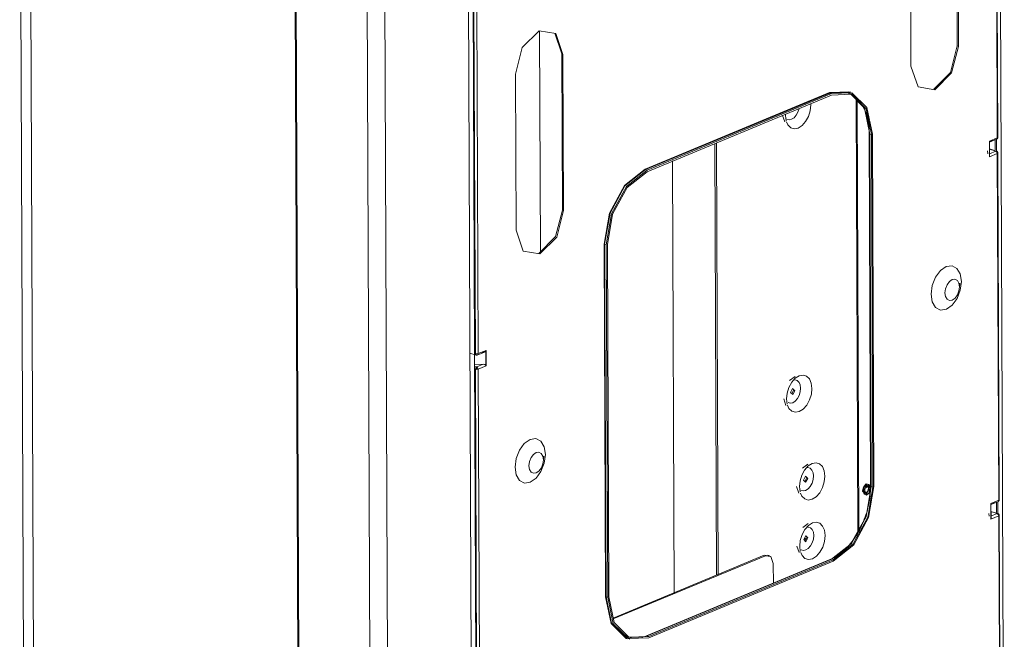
# Model space of a CAD drawing. Header units: millimetres. Extents: x 37142 to 74566, y 2709 to 34045.
# Tile 17 of 58: x 39172 to 39665, y 12721 to 13032. Entities that reach past the tile are written whole.
import ezdxf

# ---------------------------------------------------------------- set-up
doc = ezdxf.new("R2010")
doc.units = ezdxf.units.MM
doc.layers.add('G-XREF-____-OTLN', color=8, linetype='Continuous', lineweight=9)
doc.layers.add('M-EQPM-____-OTLN', color=50, linetype='Continuous', lineweight=20)

# ---------------------------------------------------------------- blocks, each defined once
blk = doc.blocks.new('City Class FR - City Class F_iam-V17-3D Вент Left')
at = {"layer": 'G-XREF-____-OTLN'}
for p, q in [((39662.4, 13202.31), (39664.99, 12554.32)), ((39171.62, 13168.13), (39174.21, 12517.62)), ((39176.69, 13164.06), (39179.28, 12513.55)), ((39661.46, 12972.52), (39660.77, 13146.33)), ((39661.71, 12972.59), (39661.02, 13146.75)), ((39311.97, 12471.38), (39309.37, 13121.89)), ((39312.5, 12470.85), (39309.9, 13122.85)), ((39345.47, 13110.51), (39348.05, 12464.1)), ((39356.95, 12457.08), (39354.35, 13107.59)), ((39398.93, 12443.74), (39396.33, 13094.25)), ((39641.45, 13018.57), (39641.14, 13096.82)), ((39641.74, 13096.62), (39642.05, 13018.38)), ((39618.23, 13008.48), (39617.91, 13086.72)), ((39399.57, 12864.45), (39398.84, 13045.94)), ((39399.94, 12864.38), (39399.25, 13038.19)), ((39400.66, 13038.22), (39401.35, 12864.42)), ((39432.11, 13026.15), (39432.55, 12915.44)), ((39443.25, 13014.57), (39439.77, 13024.92)), ((39642.05, 13018.38), (39641.45, 13018.57)), ((39443.56, 12936.32), (39443.25, 13014.57)), ((39443.85, 13014.37), (39443.25, 13014.57)), ((39443.85, 13014.37), (39444.16, 12936.13)), ((39420.33, 12926.23), (39420.02, 13004.47)), ((39587.71, 12995.63), (39577.37, 12995.23)), ((39587.85, 12995.41), (39587.03, 12995.67)), ((39577.37, 12995.23), (39484.98, 12956.83)), ((39485.13, 12956.6), (39577.52, 12995)), ((39485.96, 12956.34), (39578.35, 12994.74)), ((39485.96, 12955.59), (39578.35, 12993.99)), ((39577.52, 12995), (39587.8, 12995.4)), ((39578.35, 12994.74), (39577.52, 12995)), ((39591.55, 12775.36), (39590.69, 12991.53)), ((39591.29, 12990.99), (39592.14, 12776.45)), ((39568.04, 12989.04), (39568.02, 12989.71)), ((39553.87, 12983.77), (39554.96, 12980.52)), ((39555.32, 12984.43), (39555.3, 12983.75)), ((39555.3, 12983.75), (39555.62, 12981.11)), ((39597.29, 12974.7), (39597.99, 12798.11)), ((39598.33, 12797.83), (39597.63, 12974.43)), ((39597.63, 12974.43), (39598.45, 12974.17)), ((39599.16, 12797.57), (39598.45, 12974.17)), ((39598.98, 12974.39), (39599.69, 12797.79)), ((39657.52, 12970.89), (39661.46, 12972.52)), ((39657.52, 12970.51), (39659.28, 12971.24)), ((39657.55, 12963.06), (39657.52, 12970.89)), ((39657.53, 12970.36), (39661.09, 12971.84)), ((39660.43, 12966.46), (39660.4, 12971.64)), ((39661.03, 12965.63), (39661, 12971.85)), ((39661.24, 12971.94), (39661.46, 12972.52)), ((39661.46, 12972.52), (39661.71, 12972.61)), ((39520.73, 12753.4), (39519.87, 12969.69)), ((39521.63, 12753.33), (39520.77, 12970.06)), ((39656.49, 12965.97), (39656.73, 12964.52)), ((39661.04, 12965.89), (39657.54, 12967.01)), ((39657.54, 12966.89), (39660.74, 12965.87)), ((39660.74, 12965.87), (39657.55, 12964.54)), ((39657.6, 12963.4), (39657.57, 12970.65)), ((39657.6, 12963.43), (39657.57, 12970.63)), ((39499.52, 12744.14), (39498.66, 12960.97)), ((39661.49, 12964.7), (39657.55, 12963.06)), ((39657.57, 12964.07), (39657.6, 12963.43)), ((39661.49, 12964.7), (39661.72, 12965.15)), ((39662.18, 12790.9), (39661.49, 12964.7)), ((39662.44, 12790.96), (39661.74, 12965.12)), ((39485.96, 12956.34), (39485.13, 12956.6)), ((39444.16, 12936.13), (39443.56, 12936.32)), ((39464.45, 12919.19), (39465.15, 12742.59)), ((39465.43, 12742.6), (39464.73, 12919.2)), ((39464.73, 12919.2), (39465.55, 12918.93)), ((39466.26, 12742.34), (39465.55, 12918.93)), ((39466.79, 12742.56), (39466.08, 12919.15)), ((39642.46, 12897.54), (39642.72, 12899.66)), ((39397.25, 12864.67), (39400.3, 12863.7)), ((39400.29, 12682.82), (39399.57, 12864.31)), ((39400.87, 12863.68), (39404.55, 12865.21)), ((39401.35, 12864.42), (39405.29, 12866.05)), ((39403.22, 12864.81), (39403.83, 12865.06)), ((39404.03, 12865.17), (39404.65, 12865.23)), ((39405.16, 12865.72), (39405.18, 12858.52)), ((39405.29, 12866.05), (39405.32, 12858.23)), ((39403.85, 12859.1), (39399.59, 12858.99)), ((39400.63, 12857.76), (39399.59, 12858.09)), ((39403.85, 12859.1), (39400.63, 12857.76)), ((39405.32, 12858.23), (39401.38, 12856.59)), ((39400.67, 12682.75), (39399.97, 12856.56)), ((39401.38, 12856.59), (39402.08, 12682.79)), ((39560.15, 12853.02), (39557.39, 12851)), ((39558.49, 12844.19), (39559.4, 12846.03)), ((39559.02, 12847.01), (39559.4, 12846.03)), ((39554.44, 12841.72), (39555.52, 12838.48)), ((39555.87, 12841.7), (39556.19, 12839.07)), ((39434.25, 12813.05), (39434.1, 12811.57)), ((39566.62, 12809.06), (39563.86, 12807.04)), ((39565.5, 12803.05), (39565.87, 12802.07)), ((39565.87, 12802.07), (39565.04, 12800.27)), ((39595.83, 12799.09), (39594.54, 12797.88)), ((39597.23, 12797.32), (39596.69, 12798.99)), ((39597.65, 12797.83), (39597.41, 12798.2)), ((39560.91, 12797.76), (39562, 12794.52)), ((39562.34, 12797.75), (39562.66, 12795.11)), ((39594.72, 12796.94), (39594.5, 12795.82)), ((39595.18, 12796.3), (39595.12, 12795.78)), ((39595.51, 12793.86), (39596.43, 12794.74)), ((39595.73, 12794.59), (39595.73, 12794.6)), ((39596.74, 12794.2), (39595.86, 12793.51)), ((39596.02, 12793.85), (39596.44, 12794.02)), ((39598.24, 12797.96), (39596.14, 12784.53)), ((39596.81, 12795.44), (39597.23, 12797.32)), ((39597.17, 12796.63), (39597.11, 12796.11)), ((39597.24, 12795.05), (39597.73, 12796.95)), ((39597.83, 12797.13), (39597.25, 12794.91)), ((39597.93, 12796.73), (39597.87, 12796.09)), ((39598.33, 12797.83), (39599.16, 12797.57)), ((39658.25, 12789.26), (39662.18, 12790.9)), ((39658.25, 12788.88), (39660.01, 12789.61)), ((39658.28, 12781.43), (39658.25, 12789.26)), ((39658.26, 12788.73), (39661.82, 12790.21)), ((39658.33, 12781.77), (39658.3, 12789.02)), ((39658.33, 12781.8), (39658.3, 12789)), ((39661.15, 12784.83), (39661.13, 12790.01)), ((39661.75, 12784), (39661.73, 12790.22)), ((39661.97, 12790.31), (39662.18, 12790.9)), ((39662.18, 12790.9), (39662.43, 12790.98)), ((39657.21, 12784.34), (39657.46, 12782.9)), ((39661.77, 12784.26), (39658.26, 12785.38)), ((39658.26, 12785.26), (39661.46, 12784.24)), ((39661.46, 12784.24), (39658.27, 12782.92)), ((39662.22, 12783.07), (39662.44, 12783.52)), ((39663.16, 12609.33), (39662.47, 12783.49)), ((39566.74, 12779.26), (39563.98, 12777.23)), ((39595.18, 12781.67), (39588.14, 12769.04)), ((39662.22, 12783.07), (39658.28, 12781.43)), ((39658.29, 12782.44), (39658.33, 12781.8)), ((39662.91, 12609.27), (39662.22, 12783.07)), ((39565.67, 12771.33), (39564.71, 12771.63)), ((39565.9, 12771.64), (39564.89, 12771.96)), ((39565.99, 12772.27), (39565.16, 12770.46)), ((39565.62, 12773.24), (39565.99, 12772.27)), ((39561.03, 12767.96), (39562.12, 12764.71)), ((39562.46, 12767.94), (39562.78, 12765.3)), ((39468.94, 12731.87), (39544.66, 12763.34)), ((39469.04, 12731.47), (39545.26, 12763.15)), ((39578.08, 12761.39), (39485.68, 12722.99)), ((39486.06, 12723), (39578.46, 12761.4)), ((39486.89, 12722.73), (39579.28, 12761.14)), ((39579.28, 12760.39), (39486.89, 12721.99)), ((39544.66, 12763.34), (39547.48, 12762.87)), ((39544.66, 12763.34), (39545.26, 12763.15)), ((39547.1, 12763.28), (39546.5, 12763.47)), ((39549.25, 12759.21), (39549.29, 12749.28)), ((39578.46, 12761.4), (39577.93, 12761.29)), ((39578.46, 12761.4), (39579.28, 12761.14)), ((39465.43, 12742.6), (39466.26, 12742.34)), ((39476.56, 12721.58), (39477.39, 12721.32)), ((39486.06, 12723), (39486.89, 12722.73))]:
    blk.add_line(p, q, dxfattribs=at)
for points in [[(39420.02, 13004.47, 0), (39423.46, 13017.78, 0), (39431.87, 13026.19, 0), (39440.31, 13024.78, 0), (39443.85, 13014.37, 0)], [(39642.05, 13018.38, 0), (39638.61, 13005.08, 0), (39630.21, 12996.67, 0), (39621.76, 12998.08, 0), (39618.23, 13008.48, 0)], [(39629.61, 12996.86, 0), (39638.01, 13005.27, 0), (39641.45, 13018.57, 0)], [(39577.52, 12995, 0), (39577.42, 12995.09, 0), (39577.37, 12995.23, 0)], [(39578.35, 12994.74, 0), (39588.62, 12995.13, 0), (39596.18, 12987.69, 0), (39598.98, 12974.39, 0)], [(39598.45, 12974.17, 0), (39595.72, 12987.12, 0), (39588.36, 12994.38, 0), (39578.35, 12993.99, 0)], [(39586.79, 12994.91, 0), (39587.45, 12994.67, 0), (39588.1, 12994.39, 0), (39588.74, 12994.07, 0), (39589.36, 12993.71, 0), (39589.96, 12993.3, 0), (39590.55, 12992.85, 0), (39591.12, 12992.35, 0), (39591.67, 12991.82, 0), (39592.2, 12991.24, 0), (39592.71, 12990.63, 0), (39593.19, 12989.97, 0), (39593.66, 12989.27, 0), (39594.09, 12988.54, 0), (39594.51, 12987.77, 0), (39594.9, 12986.96, 0), (39595.26, 12986.12, 0), (39595.59, 12985.24, 0), (39595.9, 12984.33, 0), (39596.17, 12983.39, 0), (39596.42, 12982.43, 0), (39596.64, 12981.43, 0), (39596.83, 12980.41, 0), (39596.98, 12979.37, 0), (39597.11, 12978.3, 0), (39597.2, 12977.21, 0), (39597.26, 12976.11, 0), (39597.29, 12974.98, 0), (39597.29, 12974.7, 0)], [(39597.63, 12974.43, 0), (39594.89, 12987.39, 0), (39587.84, 12994.52, 0)], [(39555.79, 12980.56, 0), (39556.54, 12978.99, 0), (39557.95, 12977.59, 0), (39559.73, 12977.05, 0), (39561.7, 12977.43, 0), (39563.67, 12978.69, 0), (39565.44, 12980.7, 0), (39566.84, 12983.27, 0), (39567.74, 12986.14, 0), (39568.04, 12989.04, 0)], [(39562.15, 12987.26, 0), (39561.6, 12985.49, 0), (39560.72, 12983.89, 0), (39559.62, 12982.64, 0), (39558.39, 12981.85, 0), (39557.17, 12981.62, 0), (39556.06, 12981.95, 0)], [(39597.63, 12974.43, 0), (39597.29, 12974.68, 0), (39597.54, 12974.95, 0)], [(39657.57, 12970.63, 0), (39657.56, 12970.75, 0), (39657.52, 12970.89, 0)], [(39661.69, 12972.57, 0), (39661.66, 12972.44, 0), (39661.6, 12972.31, 0), (39661.52, 12972.18, 0), (39661.42, 12972.06, 0), (39661.32, 12971.97, 0), (39661.2, 12971.89, 0), (39661.13, 12971.85, 0)], [(39661.49, 12964.7, 0), (39661.27, 12965.43, 0), (39660.74, 12965.87, 0)], [(39661.72, 12965.15, 0), (39661.69, 12965.25, 0), (39661.65, 12965.36, 0), (39661.59, 12965.46, 0), (39661.53, 12965.56, 0), (39661.44, 12965.65, 0), (39661.36, 12965.73, 0), (39661.27, 12965.79, 0), (39661.17, 12965.84, 0), (39661.09, 12965.88, 0), (39661.08, 12965.88, 0)], [(39657.55, 12963.06, 0), (39657.59, 12963.25, 0), (39657.6, 12963.43, 0)], [(39484.98, 12956.83, 0), (39474.67, 12948.65, 0), (39467.15, 12934.87, 0), (39464.45, 12919.19, 0)], [(39464.73, 12919.2, 0), (39467.42, 12934.78, 0), (39474.89, 12948.47, 0), (39485.13, 12956.6, 0)], [(39465.55, 12918.93, 0), (39468.24, 12934.51, 0), (39475.71, 12948.2, 0), (39485.96, 12956.34, 0)], [(39485.13, 12956.6, 0), (39485.02, 12956.69, 0), (39484.98, 12956.83, 0)], [(39466.08, 12919.15, 0), (39468.7, 12934.33, 0), (39475.98, 12947.67, 0), (39485.96, 12955.59, 0)], [(39431.71, 12914.61, 0), (39440.12, 12923.02, 0), (39443.56, 12936.32, 0)], [(39444.16, 12936.13, 0), (39440.72, 12922.83, 0), (39432.31, 12914.42, 0), (39423.87, 12915.83, 0), (39420.33, 12926.23, 0)], [(39464.73, 12919.2, 0), (39464.58, 12919.21, 0), (39464.45, 12919.19, 0)], [(39643.52, 12900.51, 0), (39642.92, 12904.36, 0), (39641.26, 12907.15, 0), (39638.78, 12908.45, 0), (39635.87, 12908.06, 0), (39632.96, 12906.03, 0), (39630.5, 12902.69, 0), (39628.86, 12898.53, 0), (39628.29, 12894.18, 0)], [(39635.26, 12894.88, 0), (39635.53, 12896.95, 0), (39636.31, 12898.94, 0), (39637.49, 12900.54, 0), (39638.88, 12901.51, 0), (39640.27, 12901.7, 0), (39641.46, 12901.08, 0), (39642.26, 12899.75, 0), (39642.54, 12897.9, 0)], [(39643.52, 12900.51, 0), (39642.95, 12896.15, 0), (39641.31, 12891.99, 0), (39638.85, 12888.65, 0), (39635.94, 12886.63, 0), (39633.03, 12886.24, 0), (39630.55, 12887.53, 0), (39628.89, 12890.32, 0), (39628.29, 12894.18, 0)], [(39635.26, 12894.88, 0), (39635.55, 12893.03, 0), (39636.35, 12891.69, 0), (39637.53, 12891.08, 0), (39638.93, 12891.27, 0), (39640.32, 12892.24, 0), (39641.49, 12893.84, 0), (39642.27, 12895.83, 0), (39642.54, 12897.9, 0)], [(39399.94, 12864.38, 0), (39400.67, 12864.29, 0), (39401.35, 12864.42, 0)], [(39400.61, 12863.72, 0), (39400.14, 12863.8, 0), (39399.94, 12864.38, 0)], [(39400.27, 12863.71, 0), (39400.35, 12863.69, 0), (39400.43, 12863.67, 0), (39400.52, 12863.66, 0), (39400.6, 12863.66, 0), (39400.68, 12863.66, 0), (39400.75, 12863.67, 0), (39400.79, 12863.67, 0)], [(39401.35, 12864.42, 0), (39401.01, 12863.78, 0), (39400.61, 12863.72, 0)], [(39403.83, 12865.06, 0), (39404.64, 12865.25, 0), (39405.16, 12865.72, 0)], [(39405.29, 12866.05, 0), (39405.23, 12865.88, 0), (39405.16, 12865.72, 0)], [(39399.97, 12856.56, 0), (39400.16, 12857.3, 0), (39400.63, 12857.76, 0)], [(39400.63, 12857.76, 0), (39401.03, 12857.27, 0), (39401.38, 12856.59, 0)], [(39405.18, 12858.52, 0), (39404.67, 12858.95, 0), (39403.85, 12859.1, 0)], [(39405.18, 12858.52, 0), (39405.26, 12858.37, 0), (39405.32, 12858.23, 0)], [(39399.97, 12856.56, 0), (39400.7, 12856.47, 0), (39401.38, 12856.59, 0)], [(39400.63, 12857.02, 0), (39400.54, 12856.92, 0), (39400.5, 12856.78, 0)], [(39400.78, 12856.78, 0), (39400.65, 12856.76, 0), (39400.5, 12856.78, 0)], [(39400.78, 12856.78, 0), (39400.71, 12856.92, 0), (39400.63, 12857.02, 0)], [(39568.61, 12847, 0), (39568.28, 12849.63, 0), (39567.37, 12851.76, 0), (39565.95, 12853.16, 0), (39564.17, 12853.69, 0), (39562.2, 12853.31, 0), (39560.24, 12852.06, 0), (39558.47, 12850.05, 0), (39557.06, 12847.48, 0), (39556.17, 12844.6, 0), (39555.87, 12841.7, 0)], [(39559.38, 12851.14, 0), (39560.15, 12851.22, 0), (39561.26, 12850.89, 0), (39562.14, 12850.02, 0), (39562.71, 12848.69, 0), (39562.91, 12847.05, 0)], [(39556.35, 12838.52, 0), (39557.1, 12836.94, 0), (39558.52, 12835.55, 0), (39560.3, 12835.01, 0), (39562.27, 12835.39, 0), (39564.24, 12836.64, 0), (39566.01, 12838.65, 0), (39567.41, 12841.22, 0), (39568.31, 12844.1, 0), (39568.61, 12847, 0)], [(39562.91, 12847.05, 0), (39562.72, 12845.24, 0), (39562.16, 12843.45, 0), (39561.29, 12841.85, 0), (39560.19, 12840.59, 0), (39558.96, 12839.81, 0), (39557.73, 12839.57, 0), (39556.62, 12839.91, 0)], [(39560, 12845.84, 0), (39558.93, 12846.89, 0), (39557.88, 12844.96, 0)], [(39557.88, 12844.96, 0), (39558.95, 12843.91, 0), (39560, 12845.84, 0)], [(39419.81, 12807.53, 0), (39420.38, 12811.88, 0), (39422.02, 12816.04, 0), (39424.48, 12819.38, 0), (39427.38, 12821.4, 0), (39430.3, 12821.8, 0), (39432.77, 12820.5, 0), (39434.44, 12817.71, 0), (39435.03, 12813.85, 0)], [(39419.81, 12807.53, 0), (39420.41, 12803.67, 0), (39422.07, 12800.88, 0), (39424.55, 12799.58, 0), (39427.46, 12799.98, 0), (39430.37, 12802, 0), (39432.83, 12805.34, 0), (39434.47, 12809.5, 0), (39435.03, 12813.85, 0)], [(39434.06, 12811.25, 0), (39433.78, 12813.1, 0), (39432.98, 12814.43, 0), (39431.8, 12815.05, 0), (39430.4, 12814.86, 0), (39429.01, 12813.89, 0), (39427.84, 12812.3, 0), (39427.05, 12810.31, 0), (39426.78, 12808.22, 0)], [(39434.06, 12811.25, 0), (39433.79, 12809.17, 0), (39433.01, 12807.18, 0), (39431.83, 12805.58, 0), (39430.44, 12804.61, 0), (39429.05, 12804.43, 0), (39427.86, 12805.05, 0), (39427.07, 12806.38, 0), (39426.78, 12808.22, 0)], [(39575.08, 12803.04, 0), (39574.76, 12805.68, 0), (39573.84, 12807.8, 0), (39572.43, 12809.2, 0), (39570.65, 12809.73, 0), (39568.68, 12809.36, 0), (39566.71, 12808.1, 0), (39564.94, 12806.09, 0), (39563.54, 12803.52, 0), (39562.64, 12800.65, 0), (39562.34, 12797.75, 0)], [(39562.83, 12794.56, 0), (39563.58, 12792.99, 0), (39564.99, 12791.59, 0), (39566.77, 12791.05, 0), (39568.74, 12791.43, 0), (39570.71, 12792.69, 0), (39572.48, 12794.7, 0), (39573.88, 12797.26, 0), (39574.78, 12800.14, 0), (39575.08, 12803.04, 0)], [(39563.09, 12795.95, 0), (39564.2, 12795.62, 0), (39565.43, 12795.85, 0), (39566.66, 12796.63, 0), (39567.76, 12797.89, 0), (39568.64, 12799.49, 0), (39569.2, 12801.28, 0), (39569.38, 12803.09, 0)], [(39565.85, 12807.18, 0), (39566.62, 12807.27, 0), (39567.73, 12806.93, 0), (39568.61, 12806.06, 0), (39569.18, 12804.74, 0), (39569.38, 12803.09, 0)], [(39566.47, 12801.88, 0), (39565.41, 12802.93, 0), (39564.35, 12801, 0)], [(39564.35, 12801, 0), (39565.42, 12799.95, 0), (39566.47, 12801.88, 0)], [(39578.08, 12761.39, 0), (39578.86, 12761.74, 0), (39579.64, 12762.13, 0), (39580.43, 12762.57, 0), (39581.21, 12763.05, 0), (39581.99, 12763.57, 0), (39582.76, 12764.13, 0), (39583.53, 12764.74, 0), (39584.29, 12765.39, 0), (39585.04, 12766.08, 0), (39585.78, 12766.8, 0), (39586.51, 12767.57, 0), (39587.23, 12768.37, 0), (39587.93, 12769.2, 0), (39588.62, 12770.07, 0), (39589.29, 12770.97, 0), (39589.94, 12771.91, 0), (39590.58, 12772.87, 0), (39591.19, 12773.85, 0), (39591.78, 12774.87, 0), (39592.36, 12775.91, 0), (39592.9, 12776.97, 0), (39593.43, 12778.05, 0), (39593.93, 12779.15, 0), (39594.4, 12780.27, 0), (39594.85, 12781.4, 0), (39595.27, 12782.55, 0), (39595.66, 12783.71, 0), (39596.02, 12784.88, 0), (39596.36, 12786.05, 0), (39596.66, 12787.23, 0), (39596.94, 12788.42, 0), (39597.18, 12789.61, 0), (39597.39, 12790.79, 0), (39597.57, 12791.98, 0), (39597.72, 12793.16, 0), (39597.84, 12794.33, 0), (39597.92, 12795.5, 0), (39597.97, 12796.65, 0), (39597.99, 12797.8, 0), (39597.99, 12798.11, 0)], [(39594.34, 12795.54, 0), (39594.83, 12797.43, 0), (39596.02, 12798.63, 0)], [(39597.93, 12796.73, 0), (39597.84, 12797.41, 0), (39597.58, 12797.93, 0), (39597.18, 12798.23, 0), (39596.69, 12798.28, 0), (39596.18, 12798.06, 0), (39595.69, 12797.61, 0), (39595.3, 12796.98, 0), (39595.05, 12796.25, 0), (39594.96, 12795.5, 0)], [(39595.72, 12798.08, 0), (39596.6, 12797.93, 0), (39596.97, 12796.85, 0)], [(39595.83, 12799.09, 0), (39597.24, 12798.86, 0), (39597.83, 12797.13, 0)], [(39596.02, 12798.63, 0), (39597.22, 12798.43, 0), (39597.73, 12796.95, 0)], [(39598.33, 12797.83, 0), (39598, 12798.08, 0), (39597.99, 12798.11, 0)], [(39578.46, 12761.4, 0), (39588.44, 12769.32, 0), (39595.71, 12782.66, 0), (39598.33, 12797.83, 0)], [(39599.69, 12797.79, 0), (39597, 12782.21, 0), (39589.53, 12768.52, 0), (39579.28, 12760.39, 0)], [(39579.28, 12761.14, 0), (39589.26, 12769.06, 0), (39596.54, 12782.39, 0), (39599.16, 12797.57, 0)], [(39594.39, 12797.61, 0), (39593.86, 12795.48, 0), (39595.86, 12793.51, 0)], [(39594.34, 12795.54, 0), (39594.84, 12794.06, 0), (39596.04, 12793.86, 0)], [(39594.5, 12795.82, 0), (39594.86, 12794.75, 0), (39595.74, 12794.6, 0)], [(39597.83, 12795.94, 0), (39597.59, 12795.24, 0), (39597.19, 12794.61, 0), (39596.71, 12794.16, 0), (39596.19, 12793.95, 0), (39595.71, 12793.99, 0), (39595.31, 12794.3, 0), (39595.05, 12794.82, 0), (39594.96, 12795.5, 0)], [(39596.33, 12794.86, 0), (39595.97, 12794.71, 0), (39595.64, 12794.74, 0), (39595.36, 12794.95, 0), (39595.18, 12795.31, 0), (39595.12, 12795.78, 0)], [(39597.17, 12796.63, 0), (39597.11, 12797.1, 0), (39596.93, 12797.46, 0), (39596.65, 12797.67, 0), (39596.32, 12797.7, 0), (39595.96, 12797.56, 0), (39595.63, 12797.24, 0)], [(39596.73, 12797.77, 0), (39596.75, 12797.75, 0), (39596.76, 12797.72, 0), (39596.77, 12797.69, 0), (39596.79, 12797.66, 0), (39596.8, 12797.62, 0), (39596.82, 12797.58, 0), (39596.83, 12797.53, 0), (39596.85, 12797.48, 0), (39596.86, 12797.43, 0), (39596.87, 12797.37, 0), (39596.88, 12797.31, 0), (39596.89, 12797.25, 0), (39596.89, 12797.18, 0), (39596.9, 12797.11, 0), (39596.9, 12797.04, 0), (39596.9, 12796.96, 0), (39596.9, 12796.89, 0), (39596.89, 12796.81, 0), (39596.89, 12796.73, 0), (39596.88, 12796.65, 0), (39596.87, 12796.56, 0), (39596.85, 12796.48, 0), (39596.84, 12796.4, 0), (39596.82, 12796.31, 0), (39596.8, 12796.23, 0), (39596.78, 12796.14, 0), (39596.75, 12796.06, 0), (39596.73, 12795.98, 0), (39596.7, 12795.89, 0), (39596.67, 12795.81, 0), (39596.64, 12795.73, 0), (39596.6, 12795.65, 0), (39596.57, 12795.57, 0), (39596.53, 12795.5, 0), (39596.49, 12795.43, 0), (39596.45, 12795.35, 0), (39596.41, 12795.29, 0), (39596.37, 12795.22, 0), (39596.33, 12795.15, 0), (39596.28, 12795.09, 0), (39596.24, 12795.04, 0), (39596.2, 12794.98, 0), (39596.15, 12794.93, 0), (39596.11, 12794.88, 0), (39596.06, 12794.84, 0), (39596.02, 12794.8, 0), (39595.98, 12794.76, 0), (39595.94, 12794.73, 0), (39595.9, 12794.7, 0), (39595.87, 12794.67, 0), (39595.83, 12794.65, 0), (39595.8, 12794.63, 0), (39595.77, 12794.62, 0), (39595.75, 12794.6, 0), (39595.73, 12794.6, 0)], [(39596.97, 12796.85, 0), (39596.61, 12795.47, 0), (39595.74, 12794.6, 0)], [(39658.3, 12789, 0), (39658.28, 12789.12, 0), (39658.25, 12789.26, 0)], [(39662.42, 12790.94, 0), (39662.38, 12790.81, 0), (39662.32, 12790.68, 0), (39662.25, 12790.55, 0), (39662.15, 12790.43, 0), (39662.04, 12790.34, 0), (39661.93, 12790.26, 0), (39661.85, 12790.22, 0)], [(39662.22, 12783.07, 0), (39661.99, 12783.8, 0), (39661.46, 12784.24, 0)], [(39662.44, 12783.52, 0), (39662.42, 12783.62, 0), (39662.37, 12783.73, 0), (39662.32, 12783.83, 0), (39662.25, 12783.93, 0), (39662.17, 12784.02, 0), (39662.08, 12784.1, 0), (39661.99, 12784.16, 0), (39661.9, 12784.21, 0), (39661.81, 12784.25, 0), (39661.8, 12784.25, 0)], [(39575.2, 12773.23, 0), (39574.88, 12775.87, 0), (39573.96, 12777.99, 0), (39572.55, 12779.39, 0), (39570.77, 12779.93, 0), (39568.8, 12779.55, 0), (39566.83, 12778.29, 0), (39565.06, 12776.28, 0), (39563.66, 12773.72, 0), (39562.76, 12770.84, 0), (39562.46, 12767.94, 0)], [(39658.28, 12781.43, 0), (39658.31, 12781.62, 0), (39658.33, 12781.8, 0)], [(39565.97, 12777.38, 0), (39566.74, 12777.46, 0), (39567.85, 12777.13, 0), (39568.73, 12776.25, 0), (39569.3, 12774.93, 0), (39569.5, 12773.29, 0)], [(39562.95, 12764.75, 0), (39563.7, 12763.18, 0), (39565.11, 12761.78, 0), (39566.89, 12761.25, 0), (39568.86, 12761.62, 0), (39570.83, 12762.88, 0), (39572.6, 12764.89, 0), (39574, 12767.46, 0), (39574.9, 12770.33, 0), (39575.2, 12773.23, 0)], [(39563.21, 12766.14, 0), (39564.32, 12765.81, 0), (39565.55, 12766.05, 0), (39566.78, 12766.83, 0), (39567.88, 12768.08, 0), (39568.76, 12769.68, 0), (39569.31, 12771.48, 0), (39569.5, 12773.29, 0)], [(39566.59, 12772.08, 0), (39565.53, 12773.13, 0), (39564.47, 12771.2, 0)], [(39564.47, 12771.2, 0), (39565.54, 12770.15, 0), (39566.59, 12772.08, 0)], [(39545.26, 12763.15, 0), (39548.08, 12762.68, 0), (39549.25, 12759.21, 0)], [(39465.43, 12742.6, 0), (39465.29, 12742.62, 0), (39465.15, 12742.59, 0)], [(39465.15, 12742.59, 0), (39467.98, 12729.21, 0), (39475.58, 12721.71, 0), (39476.11, 12721.52, 0)], [(39475.79, 12721.86, 0), (39468.24, 12729.3, 0), (39465.43, 12742.6, 0)], [(39486.89, 12721.99, 0), (39476.62, 12721.59, 0), (39469.06, 12729.04, 0), (39466.26, 12742.34, 0)], [(39486.89, 12722.73, 0), (39476.88, 12722.35, 0), (39469.52, 12729.6, 0), (39466.79, 12742.56, 0)], [(39476.8, 12722.34, 0), (39477.48, 12722.15, 0), (39478.18, 12722, 0), (39478.88, 12721.9, 0), (39479.6, 12721.84, 0), (39480.33, 12721.82, 0), (39481.07, 12721.85, 0), (39481.81, 12721.93, 0), (39482.57, 12722.05, 0), (39483.34, 12722.21, 0), (39484.11, 12722.42, 0), (39484.88, 12722.68, 0), (39485.66, 12722.98, 0), (39485.68, 12722.99, 0)]]:
    blk.add_polyline3d(points, dxfattribs=at)
blk = doc.blocks.new('City Class FR - City Class 25 FR-V18-3D Вент Left')
blk.add_blockref('City Class FR - City Class F_iam-V17-3D Вент Left', (0, 0))

msp = doc.modelspace()

# ---------------------------------------------------------------- block references
at = {"layer": 'M-EQPM-____-OTLN'}
msp.add_blockref('City Class FR - City Class 25 FR-V18-3D Вент Left', (0, 0), dxfattribs=at)

doc.saveas('drawing.dxf')
